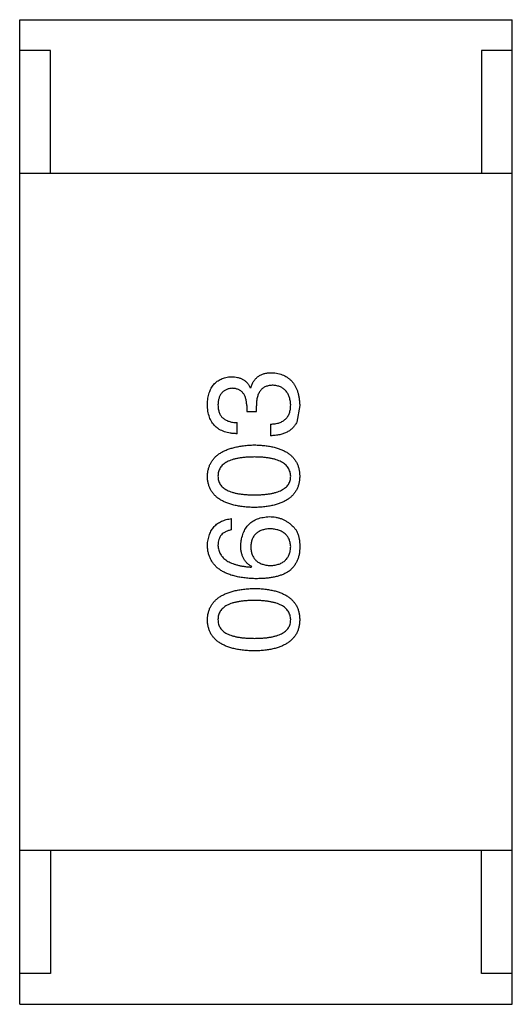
# Model space of a CAD drawing. Header units: millimetres. Extents: x 718 to 1157, y -195 to -52.
# Tile 38 of 156: x 1042.78 to 1043.58, y -138.564 to -136.964. Entities that reach past the tile are written whole.
import ezdxf

# ---------------------------------------------------------------- set-up
doc = ezdxf.new("R2010")
doc.units = ezdxf.units.MM
doc.header["$LTSCALE"] = 1.21
doc.header["$MEASUREMENT"] = 0
doc.layers.get('0').update_dxf_attribs({"linetype": 'CONTINUOUS'})

msp = doc.modelspace()

# ---------------------------------------------------------------- linework, layer by layer
at = {"color": 7, "linetype": 'Continuous'}
for p, q in [((1042.7797, -138.5638), (1042.7797, -136.9638)), ((1042.7797, -136.9638), (1043.5797, -136.9638)), ((1043.5797, -138.5638), (1043.5797, -136.9638)), ((1042.8297, -137.0138), (1042.7797, -137.0138)), ((1042.8297, -137.2138), (1042.8297, -137.0138)), ((1043.5297, -137.0138), (1043.5297, -137.2138)), ((1043.5797, -137.0138), (1043.5297, -137.0138)), ((1043.5797, -137.2138), (1042.7797, -137.2138)), ((1043.155, -137.562), (1043.1542, -137.562)), ((1043.1484, -137.5907), (1043.1484, -137.6005)), ((1043.164, -137.6005), (1043.164, -137.5915)), ((1043.2345, -137.5907), (1043.2296, -137.6177)), ((1043.1484, -137.6005), (1043.164, -137.6005)), ((1043.1329, -137.6366), (1043.1329, -137.6185)), ((1043.187, -137.621), (1043.187, -137.6398)), ((1043.1239, -137.7927), (1043.1239, -137.7746)), ((1043.1558, -137.8533), (1043.1566, -137.8525)), ((1043.5797, -138.3138), (1042.7797, -138.3138)), ((1042.8297, -138.3138), (1042.8297, -138.5138)), ((1043.5297, -138.5138), (1043.5297, -138.3138)), ((1042.8297, -138.5138), (1042.7797, -138.5138)), ((1043.5797, -138.5138), (1043.5297, -138.5138)), ((1042.7797, -138.5638), (1043.5797, -138.5638))]:
    msp.add_line(p, q, dxfattribs=at)
for points, knots in [([(1043.0845, -137.589), (1043.0846, -137.5873), (1043.0848, -137.5839), (1043.0854, -137.5791), (1043.0863, -137.5745), (1043.0875, -137.5703), (1043.0889, -137.5663), (1043.0906, -137.5627), (1043.0926, -137.5594), (1043.0949, -137.5564), (1043.0974, -137.5537), (1043.1003, -137.5514), (1043.1034, -137.5493), (1043.1068, -137.5476), (1043.1105, -137.5462), (1043.1144, -137.5451), (1043.1186, -137.5443), (1043.1215, -137.5441), (1043.123, -137.5439)], [0, 0, 0, 0, 0.077845, 0.151584, 0.221397, 0.287366, 0.350104, 0.410398, 0.467998, 0.524388, 0.579979, 0.635152, 0.690917, 0.747936, 0.806661, 0.867861, 0.932479, 1, 1, 1, 1]), ([(1043.123, -137.5439), (1043.1249, -137.544), (1043.1284, -137.5441), (1043.1335, -137.5449), (1043.1381, -137.5464), (1043.1423, -137.5483), (1043.146, -137.5509), (1043.1493, -137.554), (1043.1521, -137.5577), (1043.1535, -137.5605), (1043.1542, -137.562)], [0, 0, 0, 0, 0.143686, 0.277942, 0.40333, 0.521785, 0.638573, 0.755208, 0.874773, 1, 1, 1, 1]), ([(1043.155, -137.562), (1043.1553, -137.561), (1043.156, -137.559), (1043.1571, -137.5562), (1043.1584, -137.5536), (1043.1598, -137.5512), (1043.1614, -137.549), (1043.1632, -137.547), (1043.165, -137.5451), (1043.1671, -137.5435), (1043.1693, -137.5421), (1043.1716, -137.5408), (1043.1741, -137.5397), (1043.1767, -137.5389), (1043.1795, -137.5382), (1043.1824, -137.5378), (1043.1854, -137.5374), (1043.1875, -137.5374), (1043.1886, -137.5374)], [0, 0, 0, 0, 0.069445, 0.136039, 0.200011, 0.261745, 0.322328, 0.381403, 0.438864, 0.496655, 0.554398, 0.612391, 0.672266, 0.733005, 0.79604, 0.861293, 0.928785, 1, 1, 1, 1]), ([(1043.1886, -137.5374), (1043.1904, -137.5375), (1043.1939, -137.5378), (1043.1989, -137.5387), (1043.2037, -137.5399), (1043.2081, -137.5415), (1043.2121, -137.5435), (1043.2158, -137.546), (1043.2192, -137.5487), (1043.2223, -137.5519), (1043.225, -137.5554), (1043.2274, -137.5594), (1043.2294, -137.5637), (1043.2311, -137.5683), (1043.2325, -137.5734), (1043.2335, -137.5788), (1043.2342, -137.5846), (1043.2344, -137.5886), (1043.2345, -137.5907)], [0, 0, 0, 0, 0.068236, 0.132937, 0.194125, 0.253174, 0.310181, 0.365986, 0.421096, 0.476216, 0.532352, 0.590232, 0.649824, 0.71274, 0.778406, 0.848058, 0.921922, 1, 1, 1, 1]), ([(1043.1247, -137.5628), (1043.1238, -137.5629), (1043.122, -137.563), (1043.1195, -137.5635), (1043.1171, -137.5642), (1043.1149, -137.565), (1043.1129, -137.5661), (1043.1111, -137.5673), (1043.1093, -137.5687), (1043.1078, -137.5704), (1043.1065, -137.5721), (1043.1053, -137.5741), (1043.1043, -137.5763), (1043.1034, -137.5786), (1043.1028, -137.5812), (1043.1022, -137.5839), (1043.1019, -137.5868), (1043.1018, -137.5888), (1043.1017, -137.5898)], [0, 0, 0, 0, 0.067655, 0.132224, 0.194132, 0.253145, 0.309858, 0.366002, 0.421361, 0.47702, 0.532632, 0.590536, 0.65067, 0.713258, 0.779588, 0.848803, 0.921949, 1, 1, 1, 1]), ([(1043.1484, -137.5907), (1043.1484, -137.5896), (1043.1483, -137.5874), (1043.1479, -137.5844), (1043.1474, -137.5815), (1043.1467, -137.5788), (1043.1458, -137.5763), (1043.1448, -137.5741), (1043.1435, -137.572), (1043.1421, -137.5701), (1043.1406, -137.5685), (1043.1388, -137.5671), (1043.1369, -137.5658), (1043.1348, -137.5648), (1043.1325, -137.5639), (1043.13, -137.5633), (1043.1274, -137.563), (1043.1256, -137.5628), (1043.1247, -137.5628)], [0, 0, 0, 0, 0.079415, 0.154091, 0.22508, 0.29186, 0.355026, 0.415127, 0.472418, 0.528511, 0.583551, 0.638361, 0.693547, 0.750023, 0.807857, 0.868401, 0.932259, 1, 1, 1, 1]), ([(1043.1911, -137.5579), (1043.19, -137.5579), (1043.1879, -137.5579), (1043.1848, -137.5583), (1043.1819, -137.559), (1043.1792, -137.5599), (1043.1768, -137.5611), (1043.1746, -137.5626), (1043.1725, -137.5643), (1043.1707, -137.5663), (1043.1692, -137.5685), (1043.1677, -137.571), (1043.1666, -137.5738), (1043.1657, -137.5768), (1043.1649, -137.5801), (1043.1644, -137.5837), (1043.1641, -137.5875), (1043.164, -137.5901), (1043.164, -137.5915)], [0, 0, 0, 0, 0.066518, 0.129194, 0.188613, 0.245254, 0.300032, 0.353805, 0.407079, 0.461108, 0.516272, 0.574141, 0.634837, 0.699275, 0.767504, 0.840272, 0.917505, 1, 1, 1, 1]), ([(1043.2198, -137.5898), (1043.2197, -137.5886), (1043.2195, -137.5862), (1043.219, -137.5828), (1043.2183, -137.5795), (1043.2174, -137.5765), (1043.2163, -137.5737), (1043.215, -137.5711), (1043.2135, -137.5688), (1043.2118, -137.5666), (1043.2099, -137.5648), (1043.2078, -137.5631), (1043.2055, -137.5616), (1043.203, -137.5604), (1043.2003, -137.5594), (1043.1974, -137.5587), (1043.1943, -137.5581), (1043.1922, -137.5579), (1043.1911, -137.5579)], [0, 0, 0, 0, 0.076694, 0.149502, 0.218019, 0.283183, 0.345589, 0.405199, 0.462852, 0.519478, 0.575313, 0.630559, 0.687006, 0.744638, 0.804006, 0.866059, 0.931486, 1, 1, 1, 1]), ([(1043.1329, -137.6366), (1043.131, -137.6365), (1043.1272, -137.6364), (1043.1218, -137.6357), (1043.1168, -137.6347), (1043.1121, -137.6334), (1043.1078, -137.6316), (1043.1038, -137.6296), (1043.1002, -137.6271), (1043.097, -137.6243), (1043.0941, -137.6212), (1043.0916, -137.6176), (1043.0895, -137.6137), (1043.0878, -137.6095), (1043.0864, -137.6049), (1043.0854, -137.5999), (1043.0847, -137.5946), (1043.0846, -137.5909), (1043.0845, -137.589)], [0, 0, 0, 0, 0.074804, 0.144899, 0.211458, 0.274554, 0.334363, 0.392059, 0.448123, 0.503024, 0.558154, 0.613471, 0.670844, 0.729926, 0.792003, 0.857405, 0.926768, 1, 1, 1, 1]), ([(1043.1017, -137.5898), (1043.1018, -137.591), (1043.1018, -137.5932), (1043.1022, -137.5963), (1043.1028, -137.5993), (1043.1036, -137.6021), (1043.1047, -137.6046), (1043.1061, -137.6069), (1043.1076, -137.6091), (1043.1095, -137.611), (1043.1116, -137.6127), (1043.1139, -137.6141), (1043.1165, -137.6154), (1043.1193, -137.6165), (1043.1223, -137.6173), (1043.1256, -137.6179), (1043.1292, -137.6184), (1043.1316, -137.6185), (1043.1329, -137.6185)], [0, 0, 0, 0, 0.069877, 0.136363, 0.198671, 0.257968, 0.315462, 0.370709, 0.425568, 0.479847, 0.535753, 0.592303, 0.651386, 0.713311, 0.778642, 0.84836, 0.921866, 1, 1, 1, 1]), ([(1043.187, -137.621), (1043.1883, -137.6209), (1043.1909, -137.6208), (1043.1946, -137.6204), (1043.1981, -137.6197), (1043.2013, -137.6188), (1043.2042, -137.6177), (1043.207, -137.6163), (1043.2094, -137.6147), (1043.2116, -137.6128), (1043.2135, -137.6107), (1043.2152, -137.6084), (1043.2166, -137.6059), (1043.2178, -137.6031), (1043.2187, -137.6001), (1043.2193, -137.5969), (1043.2197, -137.5934), (1043.2197, -137.5911), (1043.2198, -137.5898)], [0, 0, 0, 0, 0.07723, 0.149593, 0.217944, 0.282232, 0.34411, 0.402297, 0.458791, 0.513966, 0.568538, 0.623291, 0.679957, 0.737243, 0.798142, 0.86118, 0.928728, 1, 1, 1, 1]), ([(1043.2296, -137.6177), (1043.2292, -137.6186), (1043.2283, -137.6203), (1043.2268, -137.6227), (1043.2251, -137.625), (1043.2233, -137.6271), (1043.2212, -137.6291), (1043.219, -137.6309), (1043.2166, -137.6325), (1043.214, -137.6339), (1043.2112, -137.6352), (1043.2083, -137.6364), (1043.2052, -137.6373), (1043.2019, -137.6382), (1043.1984, -137.6388), (1043.1948, -137.6394), (1043.1909, -137.6397), (1043.1883, -137.6398), (1043.187, -137.6398)], [0, 0, 0, 0, 0.056906, 0.113264, 0.168825, 0.223843, 0.279195, 0.335267, 0.392098, 0.450414, 0.51054, 0.572219, 0.636652, 0.703156, 0.773102, 0.845505, 0.921063, 1, 1, 1, 1]), ([(1043.0845, -137.7056), (1043.0846, -137.7036), (1043.0849, -137.6998), (1043.0859, -137.6943), (1043.0876, -137.6891), (1043.0898, -137.6842), (1043.0926, -137.6798), (1043.0959, -137.6757), (1043.0999, -137.6719), (1043.1044, -137.6686), (1043.1095, -137.6656), (1043.1151, -137.6629), (1043.1214, -137.6607), (1043.1281, -137.6588), (1043.1355, -137.6572), (1043.1434, -137.656), (1043.1519, -137.6552), (1043.1577, -137.6549), (1043.1607, -137.6548)], [0, 0, 0, 0, 0.057415, 0.112361, 0.16496, 0.216437, 0.267441, 0.318839, 0.371478, 0.426325, 0.483626, 0.544235, 0.608673, 0.677374, 0.750405, 0.828394, 0.911525, 1, 1, 1, 1]), ([(1043.1607, -137.6548), (1043.1637, -137.6549), (1043.1694, -137.6551), (1043.1777, -137.6558), (1043.1854, -137.6569), (1043.1926, -137.6585), (1043.1992, -137.6603), (1043.2052, -137.6626), (1043.2107, -137.6652), (1043.2157, -137.6681), (1043.22, -137.6715), (1043.2238, -137.6753), (1043.2271, -137.6794), (1043.2297, -137.6839), (1043.2318, -137.6888), (1043.2333, -137.6941), (1043.2342, -137.6997), (1043.2344, -137.7036), (1043.2345, -137.7056)], [0, 0, 0, 0, 0.08769, 0.170218, 0.24749, 0.319818, 0.387758, 0.451391, 0.511445, 0.568185, 0.622681, 0.67526, 0.726746, 0.778428, 0.830764, 0.884397, 0.940866, 1, 1, 1, 1]), ([(1043.1607, -137.6744), (1043.1584, -137.6745), (1043.1537, -137.6745), (1043.1471, -137.6749), (1043.1408, -137.6755), (1043.135, -137.6763), (1043.1297, -137.6774), (1043.1249, -137.6787), (1043.1205, -137.6803), (1043.1165, -137.6821), (1043.1131, -137.6842), (1043.11, -137.6865), (1043.1075, -137.6891), (1043.1053, -137.6919), (1043.1037, -137.695), (1043.1025, -137.6983), (1043.1019, -137.7019), (1043.1018, -137.7043), (1043.1017, -137.7056)], [0, 0, 0, 0, 0.095719, 0.185854, 0.269738, 0.347952, 0.420315, 0.487894, 0.550245, 0.608186, 0.662454, 0.713283, 0.761375, 0.808209, 0.854301, 0.901312, 0.949396, 1, 1, 1, 1]), ([(1043.2198, -137.7056), (1043.2197, -137.7043), (1043.2195, -137.7019), (1043.2188, -137.6983), (1043.2175, -137.695), (1043.2158, -137.6919), (1043.2137, -137.6891), (1043.2111, -137.6865), (1043.208, -137.6842), (1043.2045, -137.6821), (1043.2006, -137.6803), (1043.1962, -137.6787), (1043.1914, -137.6774), (1043.1861, -137.6763), (1043.1804, -137.6755), (1043.1743, -137.6749), (1043.1677, -137.6745), (1043.1631, -137.6745), (1043.1607, -137.6744)], [0, 0, 0, 0, 0.050879, 0.099377, 0.146973, 0.193618, 0.240619, 0.289461, 0.34047, 0.395283, 0.453059, 0.515633, 0.582666, 0.655287, 0.732971, 0.815933, 0.905166, 1, 1, 1, 1]), ([(1043.1607, -137.7564), (1043.1577, -137.7563), (1043.1518, -137.7561), (1043.1432, -137.7553), (1043.1352, -137.7542), (1043.1278, -137.7527), (1043.121, -137.7509), (1043.1148, -137.7486), (1043.1091, -137.746), (1043.104, -137.743), (1043.0995, -137.7397), (1043.0956, -137.7359), (1043.0922, -137.7318), (1043.0895, -137.7272), (1043.0874, -137.7223), (1043.0857, -137.7171), (1043.0848, -137.7115), (1043.0846, -137.7076), (1043.0845, -137.7056)], [0, 0, 0, 0, 0.088823, 0.172287, 0.250296, 0.323438, 0.392244, 0.456221, 0.516635, 0.573871, 0.628, 0.680335, 0.731489, 0.782557, 0.834044, 0.886738, 0.942089, 1, 1, 1, 1]), ([(1043.1017, -137.7056), (1043.1018, -137.7068), (1043.1019, -137.7092), (1043.1025, -137.7127), (1043.1037, -137.7159), (1043.1053, -137.7189), (1043.1075, -137.7217), (1043.11, -137.7242), (1043.113, -137.7264), (1043.1165, -137.7284), (1043.1205, -137.7302), (1043.1249, -137.7318), (1043.1297, -137.733), (1043.135, -137.7341), (1043.1408, -137.7349), (1043.1471, -137.7355), (1043.1537, -137.7359), (1043.1584, -137.7359), (1043.1607, -137.7359)], [0, 0, 0, 0, 0.049764, 0.097007, 0.143217, 0.188577, 0.235116, 0.282997, 0.333719, 0.387776, 0.445989, 0.508679, 0.576563, 0.649481, 0.728235, 0.812722, 0.903548, 1, 1, 1, 1]), ([(1043.1607, -137.7359), (1043.1631, -137.7359), (1043.1677, -137.7359), (1043.1744, -137.7355), (1043.1807, -137.7349), (1043.1864, -137.7341), (1043.1917, -137.733), (1043.1966, -137.7318), (1043.201, -137.7302), (1043.2049, -137.7284), (1043.2084, -137.7264), (1043.2115, -137.7242), (1043.214, -137.7217), (1043.2161, -137.7189), (1043.2178, -137.7159), (1043.2189, -137.7127), (1043.2196, -137.7092), (1043.2197, -137.7068), (1043.2198, -137.7056)], [0, 0, 0, 0, 0.096457, 0.187288, 0.27178, 0.350132, 0.423455, 0.491343, 0.554037, 0.612253, 0.666313, 0.717038, 0.764921, 0.811214, 0.856775, 0.902988, 0.950234, 1, 1, 1, 1]), ([(1043.2345, -137.7056), (1043.2344, -137.7076), (1043.2342, -137.7115), (1043.2333, -137.7171), (1043.2318, -137.7223), (1043.2297, -137.7272), (1043.2271, -137.7318), (1043.2238, -137.7359), (1043.22, -137.7397), (1043.2156, -137.743), (1043.2107, -137.746), (1043.2052, -137.7486), (1043.1992, -137.7509), (1043.1926, -137.7527), (1043.1854, -137.7542), (1043.1777, -137.7553), (1043.1694, -137.7561), (1043.1637, -137.7563), (1043.1607, -137.7564)], [0, 0, 0, 0, 0.059135, 0.115606, 0.169241, 0.221578, 0.273261, 0.324749, 0.377329, 0.431642, 0.488541, 0.548597, 0.612232, 0.680174, 0.752504, 0.829777, 0.912307, 1, 1, 1, 1]), ([(1043.0845, -137.8181), (1043.0846, -137.8165), (1043.0849, -137.8134), (1043.0856, -137.8088), (1043.0866, -137.8046), (1043.0878, -137.8006), (1043.0893, -137.7969), (1043.0911, -137.7935), (1043.0932, -137.7904), (1043.0955, -137.7875), (1043.0981, -137.7849), (1043.101, -137.7826), (1043.1042, -137.7806), (1043.1076, -137.7788), (1043.1113, -137.7773), (1043.1152, -137.7761), (1043.1194, -137.7752), (1043.1224, -137.7748), (1043.1239, -137.7746)], [0, 0, 0, 0, 0.073784, 0.144317, 0.211047, 0.274818, 0.336501, 0.395724, 0.453465, 0.510016, 0.566585, 0.622844, 0.680328, 0.739335, 0.800408, 0.863904, 0.93053, 1, 1, 1, 1]), ([(1043.1386, -137.8181), (1043.1388, -137.8162), (1043.1391, -137.8127), (1043.14, -137.8075), (1043.1412, -137.8027), (1043.1427, -137.7983), (1043.1445, -137.7942), (1043.1466, -137.7903), (1043.1491, -137.7869), (1043.1519, -137.7838), (1043.155, -137.781), (1043.1584, -137.7786), (1043.1621, -137.7765), (1043.1661, -137.7748), (1043.1705, -137.7734), (1043.1752, -137.7724), (1043.1801, -137.7716), (1043.1836, -137.7714), (1043.1853, -137.7713)], [0, 0, 0, 0, 0.074228, 0.144548, 0.211288, 0.274576, 0.335162, 0.393915, 0.450599, 0.506657, 0.562409, 0.618617, 0.676096, 0.735061, 0.79654, 0.860906, 0.928473, 1, 1, 1, 1]), ([(1043.1853, -137.7713), (1043.1871, -137.7714), (1043.1905, -137.7715), (1043.1956, -137.7722), (1043.2005, -137.7733), (1043.2053, -137.7749), (1043.2098, -137.7771), (1043.2142, -137.7796), (1043.2183, -137.7826), (1043.2209, -137.7849), (1043.2222, -137.7861)], [0, 0, 0, 0, 0.12904, 0.253809, 0.377066, 0.499122, 0.621469, 0.744665, 0.870607, 1, 1, 1, 1]), ([(1043.1862, -137.791), (1043.1849, -137.7911), (1043.1825, -137.7913), (1043.1791, -137.7918), (1043.1759, -137.7925), (1043.1729, -137.7934), (1043.1701, -137.7946), (1043.1675, -137.7959), (1043.1653, -137.7974), (1043.1632, -137.7992), (1043.1613, -137.8011), (1043.1597, -137.8033), (1043.1584, -137.8057), (1043.1572, -137.8082), (1043.1563, -137.811), (1043.1556, -137.814), (1043.1552, -137.8172), (1043.1551, -137.8194), (1043.155, -137.8205)], [0, 0, 0, 0, 0.076288, 0.14871, 0.216387, 0.281386, 0.342528, 0.402111, 0.4591, 0.514852, 0.569974, 0.625644, 0.682226, 0.740156, 0.800362, 0.863471, 0.930116, 1, 1, 1, 1]), ([(1043.2198, -137.8197), (1043.2197, -137.8186), (1043.2195, -137.8165), (1043.2189, -137.8134), (1043.2182, -137.8105), (1043.2171, -137.8078), (1043.2158, -137.8053), (1043.2143, -137.803), (1043.2126, -137.8009), (1043.2106, -137.799), (1043.2083, -137.7972), (1043.2058, -137.7958), (1043.2032, -137.7944), (1043.2002, -137.7934), (1043.197, -137.7925), (1043.1936, -137.7918), (1043.19, -137.7913), (1043.1875, -137.7911), (1043.1862, -137.791)], [0, 0, 0, 0, 0.066682, 0.130303, 0.190802, 0.248749, 0.30534, 0.361219, 0.415721, 0.471765, 0.528279, 0.586428, 0.64659, 0.710143, 0.776461, 0.846692, 0.921137, 1, 1, 1, 1]), ([(1043.2222, -137.7861), (1043.2233, -137.787), (1043.2254, -137.7889), (1043.228, -137.7924), (1043.2302, -137.7963), (1043.232, -137.8007), (1043.2333, -137.8056), (1043.2341, -137.811), (1043.2346, -137.8168), (1043.2346, -137.8209), (1043.2345, -137.823)], [0, 0, 0, 0, 0.105033, 0.21147, 0.321511, 0.438526, 0.563605, 0.698055, 0.843218, 1, 1, 1, 1]), ([(1043.1239, -137.7927), (1043.1221, -137.793), (1043.1188, -137.7938), (1043.1142, -137.7956), (1043.1103, -137.798), (1043.1072, -137.8009), (1043.1047, -137.8045), (1043.103, -137.8085), (1043.1019, -137.8131), (1043.1018, -137.8164), (1043.1017, -137.8181)], [0, 0, 0, 0, 0.1439, 0.274233, 0.394478, 0.509388, 0.621911, 0.738504, 0.863414, 1, 1, 1, 1]), ([(1043.164, -137.8722), (1043.1609, -137.8721), (1043.1548, -137.8719), (1043.1459, -137.871), (1043.1376, -137.8699), (1043.13, -137.8683), (1043.1229, -137.8663), (1043.1164, -137.8639), (1043.1105, -137.8611), (1043.1052, -137.8579), (1043.1005, -137.8544), (1043.0964, -137.8504), (1043.0929, -137.846), (1043.09, -137.8411), (1043.0877, -137.8359), (1043.086, -137.8303), (1043.0849, -137.8243), (1043.0846, -137.8202), (1043.0845, -137.8181)], [0, 0, 0, 0, 0.087517, 0.169686, 0.246944, 0.319347, 0.387088, 0.450961, 0.511075, 0.567974, 0.622351, 0.675039, 0.726853, 0.778688, 0.83093, 0.884738, 0.941043, 1, 1, 1, 1]), ([(1043.1017, -137.8181), (1043.1018, -137.8194), (1043.102, -137.8219), (1043.1029, -137.8256), (1043.104, -137.8291), (1043.1057, -137.8323), (1043.1076, -137.8353), (1043.1101, -137.8381), (1043.1129, -137.8406), (1043.1161, -137.843), (1043.1197, -137.8451), (1043.1237, -137.8469), (1043.1281, -137.8485), (1043.1329, -137.85), (1043.138, -137.8511), (1043.1436, -137.8521), (1043.1496, -137.8529), (1043.1537, -137.8532), (1043.1558, -137.8533)], [0, 0, 0, 0, 0.054741, 0.107075, 0.158339, 0.208382, 0.258772, 0.310045, 0.362765, 0.417822, 0.475982, 0.537466, 0.602901, 0.673037, 0.747247, 0.826291, 0.910782, 1, 1, 1, 1]), ([(1043.1566, -137.8525), (1043.1552, -137.8516), (1043.1524, -137.8499), (1043.1487, -137.8468), (1043.1455, -137.8431), (1043.143, -137.839), (1043.141, -137.8344), (1043.1396, -137.8294), (1043.1388, -137.8239), (1043.1387, -137.82), (1043.1386, -137.8181)], [0, 0, 0, 0, 0.122276, 0.239997, 0.35611, 0.473903, 0.59404, 0.720428, 0.855383, 1, 1, 1, 1]), ([(1043.155, -137.8205), (1043.1551, -137.8217), (1043.1552, -137.824), (1043.1556, -137.8272), (1043.1563, -137.8303), (1043.1573, -137.8332), (1043.1584, -137.8358), (1043.1599, -137.8382), (1043.1615, -137.8405), (1043.1634, -137.8425), (1043.1655, -137.8443), (1043.1679, -137.8459), (1043.1705, -137.8472), (1043.1733, -137.8484), (1043.1764, -137.8493), (1043.1797, -137.8501), (1043.1833, -137.8506), (1043.1857, -137.8508), (1043.187, -137.8509)], [0, 0, 0, 0, 0.070453, 0.136523, 0.199866, 0.260392, 0.318446, 0.374657, 0.430182, 0.485556, 0.541071, 0.598396, 0.657208, 0.718642, 0.783247, 0.851631, 0.923928, 1, 1, 1, 1]), ([(1043.187, -137.8509), (1043.1883, -137.8508), (1043.1908, -137.8506), (1043.1944, -137.8501), (1043.1978, -137.8493), (1043.201, -137.8484), (1043.2039, -137.8472), (1043.2065, -137.8457), (1043.209, -137.8442), (1043.2112, -137.8423), (1043.2131, -137.8402), (1043.2148, -137.8379), (1043.2163, -137.8354), (1043.2174, -137.8327), (1043.2184, -137.8298), (1043.2191, -137.8266), (1043.2196, -137.8232), (1043.2197, -137.8209), (1043.2198, -137.8197)], [0, 0, 0, 0, 0.076467, 0.148148, 0.216496, 0.280559, 0.342274, 0.401168, 0.458322, 0.514073, 0.569257, 0.62465, 0.68124, 0.739113, 0.799947, 0.862804, 0.929597, 1, 1, 1, 1]), ([(1043.2345, -137.823), (1043.2344, -137.825), (1043.2342, -137.8291), (1043.2331, -137.8349), (1043.2315, -137.8403), (1043.2293, -137.8453), (1043.2265, -137.85), (1043.2232, -137.8543), (1043.2193, -137.8582), (1043.2164, -137.8604), (1043.2148, -137.8615)], [0, 0, 0, 0, 0.137449, 0.267856, 0.393219, 0.514735, 0.63397, 0.753734, 0.874967, 1, 1, 1, 1]), ([(1043.2148, -137.8615), (1043.2133, -137.8624), (1043.2101, -137.8641), (1043.2048, -137.8663), (1043.1991, -137.8681), (1043.193, -137.8696), (1043.1864, -137.8708), (1043.1794, -137.8716), (1043.1718, -137.8721), (1043.1667, -137.8721), (1043.164, -137.8722)], [0, 0, 0, 0, 0.101889, 0.209155, 0.322694, 0.442863, 0.569758, 0.70479, 0.848502, 1, 1, 1, 1]), ([(1043.0845, -137.9387), (1043.0846, -137.9368), (1043.0849, -137.933), (1043.0859, -137.9274), (1043.0876, -137.9222), (1043.0898, -137.9174), (1043.0926, -137.9129), (1043.0959, -137.9088), (1043.0999, -137.9051), (1043.1044, -137.9017), (1043.1095, -137.8987), (1043.1151, -137.8961), (1043.1214, -137.8938), (1043.1281, -137.8919), (1043.1355, -137.8904), (1043.1434, -137.8892), (1043.1519, -137.8883), (1043.1577, -137.8881), (1043.1607, -137.8879)], [0, 0, 0, 0, 0.057415, 0.112361, 0.16496, 0.216437, 0.267441, 0.318839, 0.371478, 0.426325, 0.483626, 0.544235, 0.608673, 0.677374, 0.750405, 0.828394, 0.911525, 1, 1, 1, 1]), ([(1043.1607, -137.8879), (1043.1637, -137.888), (1043.1694, -137.8882), (1043.1777, -137.889), (1043.1854, -137.8901), (1043.1926, -137.8916), (1043.1992, -137.8935), (1043.2052, -137.8957), (1043.2107, -137.8983), (1043.2157, -137.9013), (1043.22, -137.9047), (1043.2238, -137.9084), (1043.2271, -137.9126), (1043.2297, -137.9171), (1043.2318, -137.922), (1043.2333, -137.9272), (1043.2342, -137.9329), (1043.2344, -137.9368), (1043.2345, -137.9387)], [0, 0, 0, 0, 0.08769, 0.170218, 0.24749, 0.319818, 0.387758, 0.451391, 0.511445, 0.568185, 0.622681, 0.67526, 0.726746, 0.778428, 0.830764, 0.884397, 0.940866, 1, 1, 1, 1]), ([(1043.1607, -137.9076), (1043.1584, -137.9076), (1043.1537, -137.9077), (1043.1471, -137.908), (1043.1408, -137.9086), (1043.135, -137.9095), (1043.1297, -137.9106), (1043.1249, -137.9119), (1043.1205, -137.9134), (1043.1165, -137.9153), (1043.1131, -137.9174), (1043.11, -137.9197), (1043.1075, -137.9222), (1043.1053, -137.925), (1043.1037, -137.9281), (1043.1025, -137.9315), (1043.1019, -137.935), (1043.1018, -137.9375), (1043.1017, -137.9387)], [0, 0, 0, 0, 0.095719, 0.185854, 0.269738, 0.347952, 0.420315, 0.487894, 0.550245, 0.608186, 0.662454, 0.713283, 0.761375, 0.808209, 0.854301, 0.901312, 0.949396, 1, 1, 1, 1]), ([(1043.2198, -137.9387), (1043.2197, -137.9375), (1043.2195, -137.935), (1043.2188, -137.9315), (1043.2175, -137.9281), (1043.2158, -137.9251), (1043.2137, -137.9222), (1043.2111, -137.9197), (1043.208, -137.9173), (1043.2045, -137.9153), (1043.2006, -137.9134), (1043.1962, -137.9119), (1043.1914, -137.9105), (1043.1861, -137.9095), (1043.1804, -137.9086), (1043.1743, -137.908), (1043.1677, -137.9077), (1043.1631, -137.9076), (1043.1607, -137.9076)], [0, 0, 0, 0, 0.050879, 0.099377, 0.146973, 0.193618, 0.240619, 0.289461, 0.34047, 0.395283, 0.453059, 0.515633, 0.582666, 0.655287, 0.732971, 0.815933, 0.905166, 1, 1, 1, 1]), ([(1043.1607, -137.9896), (1043.1577, -137.9895), (1043.1518, -137.9893), (1043.1432, -137.9885), (1043.1352, -137.9874), (1043.1278, -137.9859), (1043.121, -137.984), (1043.1148, -137.9818), (1043.1091, -137.9792), (1043.104, -137.9762), (1043.0995, -137.9728), (1043.0956, -137.9691), (1043.0922, -137.9649), (1043.0895, -137.9604), (1043.0874, -137.9555), (1043.0857, -137.9502), (1043.0848, -137.9446), (1043.0846, -137.9407), (1043.0845, -137.9387)], [0, 0, 0, 0, 0.088823, 0.172287, 0.250296, 0.323438, 0.392244, 0.456221, 0.516635, 0.573871, 0.628, 0.680335, 0.731489, 0.782557, 0.834044, 0.886738, 0.942089, 1, 1, 1, 1]), ([(1043.1017, -137.9387), (1043.1018, -137.94), (1043.1019, -137.9424), (1043.1025, -137.9458), (1043.1037, -137.9491), (1043.1053, -137.9521), (1043.1075, -137.9548), (1043.11, -137.9573), (1043.113, -137.9596), (1043.1165, -137.9616), (1043.1205, -137.9634), (1043.1249, -137.9649), (1043.1297, -137.9662), (1043.135, -137.9673), (1043.1408, -137.9681), (1043.1471, -137.9686), (1043.1537, -137.969), (1043.1584, -137.969), (1043.1607, -137.9691)], [0, 0, 0, 0, 0.049764, 0.097007, 0.143217, 0.188577, 0.235116, 0.282997, 0.333719, 0.387776, 0.445989, 0.508679, 0.576563, 0.649481, 0.728235, 0.812722, 0.903548, 1, 1, 1, 1]), ([(1043.1607, -137.9691), (1043.1631, -137.969), (1043.1677, -137.969), (1043.1744, -137.9686), (1043.1807, -137.9681), (1043.1864, -137.9673), (1043.1917, -137.9662), (1043.1966, -137.9649), (1043.201, -137.9634), (1043.2049, -137.9616), (1043.2084, -137.9596), (1043.2115, -137.9573), (1043.214, -137.9548), (1043.2161, -137.9521), (1043.2178, -137.9491), (1043.2189, -137.9458), (1043.2196, -137.9424), (1043.2197, -137.94), (1043.2198, -137.9387)], [0, 0, 0, 0, 0.096457, 0.187288, 0.27178, 0.350132, 0.423455, 0.491343, 0.554037, 0.612253, 0.666313, 0.717038, 0.764921, 0.811214, 0.856775, 0.902988, 0.950234, 1, 1, 1, 1]), ([(1043.2345, -137.9387), (1043.2344, -137.9407), (1043.2342, -137.9446), (1043.2333, -137.9502), (1043.2318, -137.9555), (1043.2297, -137.9604), (1043.2271, -137.9649), (1043.2238, -137.969), (1043.22, -137.9728), (1043.2156, -137.9761), (1043.2107, -137.9792), (1043.2052, -137.9818), (1043.1992, -137.984), (1043.1926, -137.9859), (1043.1854, -137.9874), (1043.1777, -137.9885), (1043.1694, -137.9893), (1043.1637, -137.9895), (1043.1607, -137.9896)], [0, 0, 0, 0, 0.059135, 0.115606, 0.169241, 0.221578, 0.273261, 0.324749, 0.377329, 0.431642, 0.488541, 0.548597, 0.612232, 0.680174, 0.752504, 0.829777, 0.912307, 1, 1, 1, 1])]:
    msp.add_open_spline(points, degree=3, knots=knots, dxfattribs=at)

doc.saveas('drawing.dxf')
